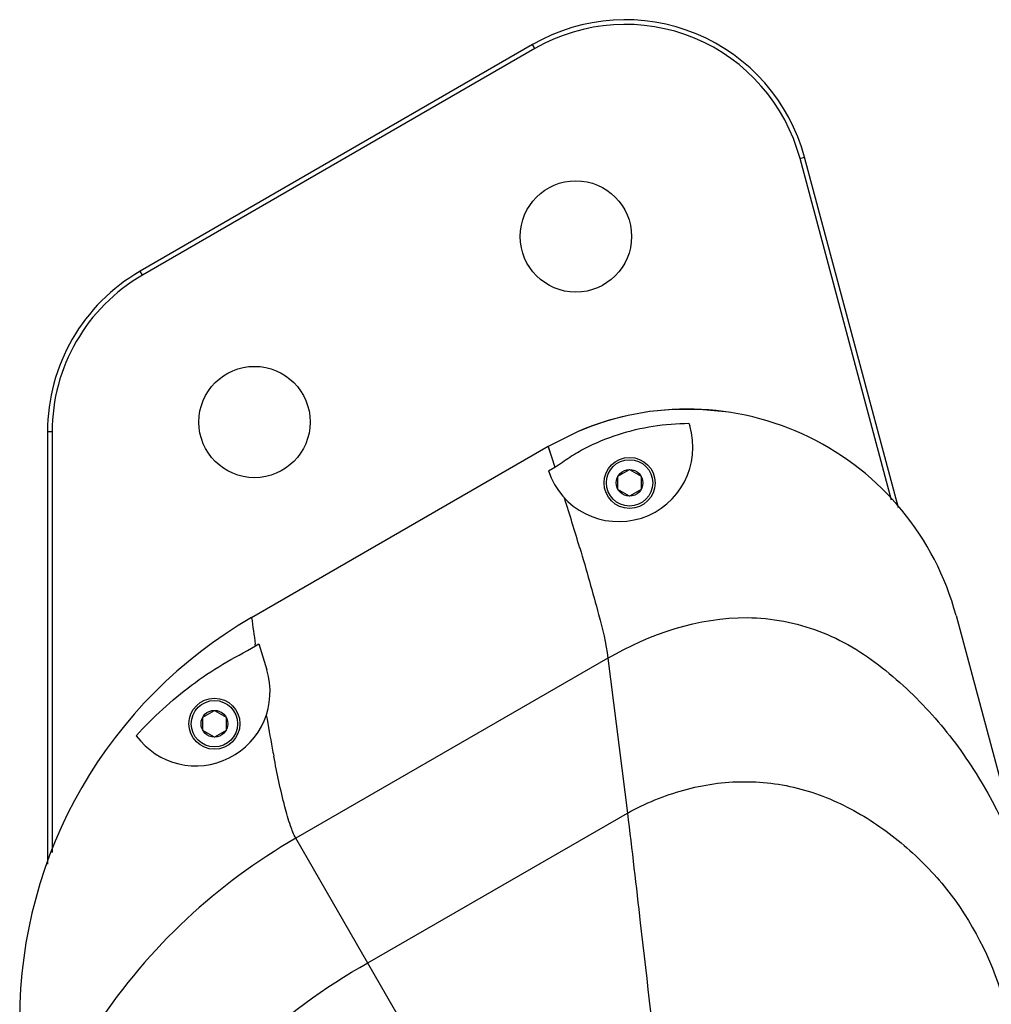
# Model space of a CAD drawing. Header units: millimetres. Extents: x 0 to 12710, y 0 to 5940.
# Tile 24 of 241: x 1516 to 1620, y 778 to 884. Entities that reach past the tile are written whole.
import ezdxf

# ---------------------------------------------------------------- set-up
doc = ezdxf.new("R2010")
doc.units = ezdxf.units.MM
doc.header["$LTSCALE"] = 231.275
for name, color, linetype in [('_0302_DELTA_BOTTOM_COVER-3T_PBL556', 7, 'CONTINUOUS'), ('M2000103__PBL545', 7, 'CONTINUOUS'), ('P9140503_BOLT_PBL557', 7, 'CONTINUOUS'), ('P9140503_BOLT_PBL558', 7, 'CONTINUOUS'), ('아래쪽_19_VBL544', 7, 'CONTINUOUS')]:
    doc.layers.add(name, color=color, linetype=linetype)

# ---------------------------------------------------------------- blocks, each defined once
blk = doc.blocks.new('M2000103__PBL545', base_point=(1685.3, 634.79))
at = {"layer": 'M2000103__PBL545', "color": 7}
for p, q in [((1570.82, 881.04), (1528.52, 856.62)), ((1571.07, 880.61), (1528.77, 856.19)), ((1609.52, 831.95), (1599.66, 868.77)), ((1610.27, 831.1), (1600.14, 868.9)), ((1518.52, 839.3), (1518.52, 792.69)), ((1519.02, 839.3), (1519.02, 793.96))]:
    blk.add_line(p, q, dxfattribs=at)
at = {"layer": 'M2000103__PBL545', "color": 2}
for p, q in [((1571.07, 880.61), (1570.82, 881.04)), ((1599.66, 868.77), (1600.14, 868.9)), ((1528.77, 856.19), (1528.52, 856.62)), ((1519.02, 839.3), (1518.52, 839.3))]:
    blk.add_line(p, q, dxfattribs=at)
at = {"layer": 'M2000103__PBL545', "color": 7}
for centre in [(1575.49, 860.36), (1540.84, 840.36)]:
    blk.add_circle(centre, 6, dxfattribs=at)
for centre, radius, start, end in [((1580.82, 863.72), 20, 15, 120), ((1580.82, 863.72), 19.5, 15, 120), ((1538.52, 839.3), 20, 120, 180), ((1538.52, 839.3), 19.5, 120, 180)]:
    blk.add_arc(centre, radius, start, end, dxfattribs=at)
blk = doc.blocks.new('_0302_DELTA_BOTTOM_COVER-3T_PBL556', base_point=(1588.12, 739.29))
at = {"layer": '_0302_DELTA_BOTTOM_COVER-3T_PBL556', "color": 7}
for p, q in [((1587.68, 840.22), (1587.76, 839.96)), ((1575.73, 839.34), (1572.5, 837.73)), ((1575.73, 839.34), (1575.73, 839.34)), ((1572.5, 837.73), (1540.52, 819.27)), ((1572.53, 835.08), (1573.22, 835.5)), ((1616.48, 819.52), (1642.95, 720.73)), ((1540.95, 816.24), (1541.31, 816.46)), ((1541.31, 816.46), (1542.17, 813.64))]:
    blk.add_line(p, q, dxfattribs=at)
at = {"layer": '_0302_DELTA_BOTTOM_COVER-3T_PBL556', "color": 2}
for p, q in [((1572.5, 837.73), (1573.22, 835.5)), ((1540.95, 816.24), (1540.92, 816.42)), ((1578.95, 814.91), (1545.3, 795.49)), ((1578.95, 814.91), (1581.04, 798.2)), ((1553.06, 782.05), (1581.04, 798.2)), ((1567.39, 757.24), (1545.3, 795.49))]:
    blk.add_line(p, q, dxfattribs=at)
at = {"layer": '_0302_DELTA_BOTTOM_COVER-3T_PBL556', "color": 7}
blk.add_lwpolyline([(1591.63, 841.46), (1588.78, 841.72), (1585.97, 841.72), (1583.42, 841.48), (1581.14, 841.08), (1579.09, 840.55), (1577.27, 839.95), (1575.73, 839.34)], dxfattribs=at)
at = {"layer": '_0302_DELTA_BOTTOM_COVER-3T_PBL556', "color": 2}
blk.add_lwpolyline([(1572.5, 837.73), (1572.59, 837.47), (1572.83, 836.71), (1573.22, 835.5)], dxfattribs=at)
at = {"layer": '_0302_DELTA_BOTTOM_COVER-3T_PBL556', "color": 7}
for centre, radius, start, end in [((1587.5, 811.75), 30, 14.9999, 113.095), ((1580.11, 837.63), 8, 198.5569, 17), ((1565.52, 775.97), 50, 120.0006, 180), ((1534.52, 811.3), 8, 216.5007, 17)]:
    blk.add_arc(centre, radius, start, end, dxfattribs=at)
at = {"layer": '_0302_DELTA_BOTTOM_COVER-3T_PBL556', "color": 2}
for centre, radius, start, end in [((1159.45, 702.45), 434.63, 16.6218, 17.361), ((1830.8, 858.37), 292.89, 187.6722, 188.2341), ((1748.3, 843.58), 209.1, 189.5818, 190.5796), ((1701.09, 834.85), 161.09, 190.6091, 190.9196)]:
    blk.add_arc(centre, radius, start, end, dxfattribs=at)
at = {"layer": '_0302_DELTA_BOTTOM_COVER-3T_PBL556', "color": 7}
for points, knots in [([(1573.22, 835.5), (1573.78, 835.83), (1574.8, 836.61), (1577.05, 837.88), (1580.04, 839.12), (1583.81, 840.01), (1586.39, 840.21), (1587.68, 840.22)], [0, 0, 0, 0, 0.12509, 0.250126, 0.500051, 0.750006, 1, 1, 1, 1]), ([(1528.09, 806.55), (1529, 807.54), (1530.91, 809.45), (1534.02, 812.05), (1537.38, 814.32), (1539.79, 815.55), (1540.95, 816.24)], [0, 0, 0, 0, 0.249998, 0.499982, 0.749945, 1, 1, 1, 1])]:
    blk.add_open_spline(points, degree=3, knots=knots, dxfattribs=at)
at = {"layer": '_0302_DELTA_BOTTOM_COVER-3T_PBL556', "color": 2}
for points, knots in [([(1575.92, 826.78), (1576.63, 824.4), (1577.73, 820.47), (1578.75, 816.5), (1578.95, 814.91)], [0, 0, 0, 0, 0.608984, 1, 1, 1, 1]), ([(1578.95, 814.91), (1583.46, 817.52), (1591.36, 820.23), (1600.56, 818.5), (1605.31, 816.21), (1609.63, 813.16), (1614.41, 808.57), (1620.62, 800.04), (1623.69, 792.61), (1625.05, 787.53)], [0, 0, 0, 0, 0.248256, 0.373221, 0.435957, 0.498718, 0.624156, 0.749624, 1, 1, 1, 1]), ([(1545.3, 795.49), (1545.06, 795.91), (1544.63, 797.04), (1543.79, 799.98), (1543.27, 802.51), (1542.92, 804.33)], [0, 0, 0, 0, 0.158852, 0.392246, 1, 1, 1, 1]), ([(1581.04, 798.2), (1581.99, 798.75), (1583.99, 799.67), (1588.14, 801.12), (1593.64, 801.9), (1600.24, 800.99), (1606.3, 798.27), (1611.63, 794.34), (1617.62, 787.9), (1620.55, 781.8), (1621.73, 777.59)], [0, 0, 0, 0, 0.062658, 0.12531, 0.250324, 0.375293, 0.500321, 0.625515, 0.750692, 1, 1, 1, 1]), ([(1581.04, 798.2), (1581.53, 794.26), (1582.72, 783.92), (1583.91, 773.59), (1584.63, 767.2)], [0, 0, 0, 0, 0.382101, 1, 1, 1, 1]), ([(1545.3, 795.49), (1541.07, 793.05), (1533.06, 787.16), (1526.65, 779.55), (1523.9, 775.42)], [0, 0, 0, 0, 0.495998, 1, 1, 1, 1]), ([(1529.98, 759.88), (1532.77, 764.49), (1539.56, 773.01), (1548.36, 779.44), (1553.06, 782.05)], [0, 0, 0, 0, 0.499978, 1, 1, 1, 1])]:
    blk.add_open_spline(points, degree=3, knots=knots, dxfattribs=at)
blk = doc.blocks.new('P9140503_BOLT_PBL557', base_point=(1581.28, 833.8))
at = {"layer": 'P9140503_BOLT_PBL557', "color": 7}
for p, q in [((1580.03, 834.52), (1581.28, 835.24)), ((1580.03, 833.08), (1580.03, 834.52)), ((1581.28, 835.24), (1582.53, 834.52)), ((1582.53, 834.52), (1582.53, 833.08)), ((1581.28, 832.36), (1580.03, 833.08)), ((1582.53, 833.08), (1581.28, 832.36))]:
    blk.add_line(p, q, dxfattribs=at)
for radius in [2.75, 2.5, 1.44]:
    blk.add_circle((1581.28, 833.8), radius, dxfattribs=at)
blk = doc.blocks.new('P9140503_BOLT_PBL558', base_point=(1536.52, 807.84))
at = {"layer": 'P9140503_BOLT_PBL558', "color": 7}
for p, q in [((1535.27, 808.56), (1536.52, 809.28)), ((1536.52, 809.28), (1537.77, 808.56)), ((1535.27, 807.12), (1535.27, 808.56)), ((1537.77, 808.56), (1537.77, 807.12)), ((1536.52, 806.4), (1535.27, 807.12)), ((1537.77, 807.12), (1536.52, 806.4))]:
    blk.add_line(p, q, dxfattribs=at)
for radius in [2.75, 2.5, 1.44]:
    blk.add_circle((1536.52, 807.84), radius, dxfattribs=at)
blk = doc.blocks.new('아래쪽_19_VBL544', base_point=(1666.95, 634.1))
at = {"layer": '_0302_DELTA_BOTTOM_COVER-3T_PBL556'}
blk.add_blockref('_0302_DELTA_BOTTOM_COVER-3T_PBL556', (1588.12, 739.29), dxfattribs=at)
at = {"layer": 'M2000103__PBL545'}
blk.add_blockref('M2000103__PBL545', (1685.3, 634.79), dxfattribs=at)
at = {"layer": 'P9140503_BOLT_PBL557'}
blk.add_blockref('P9140503_BOLT_PBL557', (1581.28, 833.8), dxfattribs=at)
at = {"layer": 'P9140503_BOLT_PBL558'}
blk.add_blockref('P9140503_BOLT_PBL558', (1536.52, 807.84), dxfattribs=at)

msp = doc.modelspace()

# ---------------------------------------------------------------- block references
at = {"layer": '아래쪽_19_VBL544'}
msp.add_blockref('아래쪽_19_VBL544', (1666.9491, 634.0971), dxfattribs=at)

doc.saveas('drawing.dxf')
